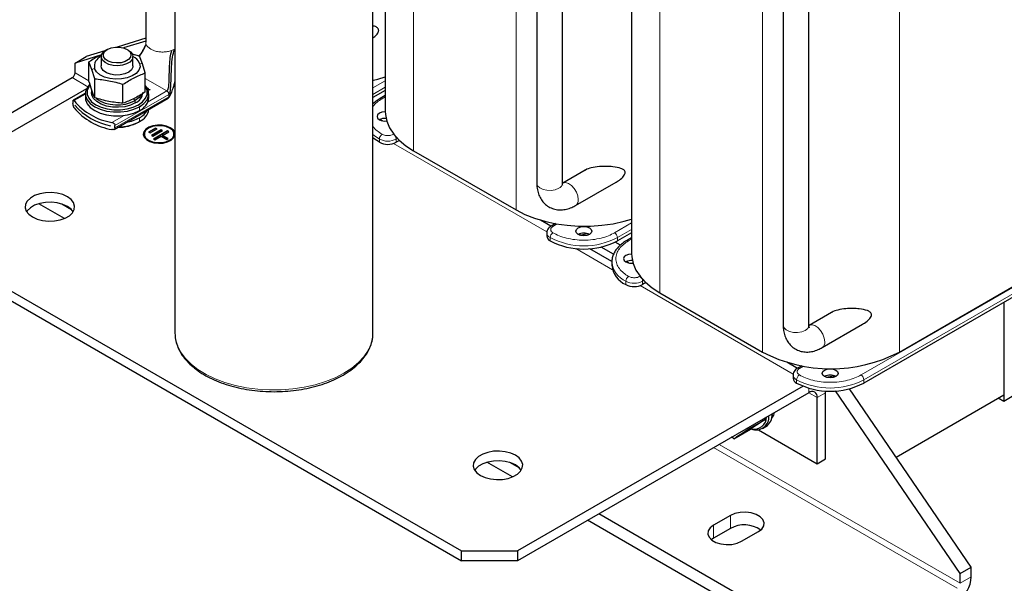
# Model space of a CAD drawing. Header units: millimetres. Extents: x 5 to 418, y 2 to 292.
# Tile 38 of 52: x 318 to 385, y 56 to 94. Entities that reach past the tile are written whole.
import ezdxf

# ---------------------------------------------------------------- set-up
doc = ezdxf.new("R2010")
doc.units = ezdxf.units.MM

msp = doc.modelspace()

# ---------------------------------------------------------------- linework, layer by layer
at = {"color": 7, "linetype": 'Continuous', "lineweight": 25}
for p, q in [((342.9795, 113.8191), (342.9795, 88.0599)), ((353.1866, 106.2052), (353.1866, 83.2221)), ((354.9199, 83.2221), (354.9199, 106.2052)), ((359.5729, 104.2399), (359.5729, 78.4807)), ((328.8227, 103.391), (328.8227, 73.1246)), ((342.156, 73.1246), (342.156, 103.391)), ((369.78, 97.9214), (369.78, 73.6429)), ((371.5133, 73.6429), (371.5133, 97.9214)), ((326.8607, 95.3154), (326.8607, 92.7025)), ((326.8607, 92.9902), (324.9321, 92.3869)), ((324.2698, 92.229), (324.1755, 92.1746)), ((326.8607, 92.7908), (325.3681, 92.3238)), ((325.6842, 92.1746), (325.5899, 92.229)), ((323.8735, 91.8563), (322.1014, 91.3019)), ((322.1014, 91.3019), (322.8557, 91.7373)), ((324.1012, 92.127), (322.8557, 91.7373)), ((323.8632, 91.7392), (323.8632, 91.1078)), ((326.4325, 91.7715), (325.9456, 91.8966)), ((325.9965, 91.1078), (325.9965, 91.7392)), ((326.6293, 91.2637), (326.4325, 91.7715)), ((322.1014, 90.6487), (322.1014, 91.3019)), ((323.2304, 90.8702), (323.0336, 91.3779)), ((323.0336, 90.0963), (323.0336, 91.3779)), ((323.4272, 90.2451), (323.2304, 90.8702)), ((323.884, 90.9867), (323.8632, 91.1078)), ((326.8262, 90.6386), (326.6293, 91.2637)), ((314.1818, 85.859), (321.9129, 90.3221)), ((323.4272, 88.9634), (323.4272, 90.2451)), ((326.8262, 89.357), (326.8262, 90.6386)), ((322.8795, 89.5753), (310.4106, 82.3772)), ((325.3235, 88.5938), (325.3235, 89.8754)), ((326.9519, 89.6277), (326.9899, 89.6058)), ((326.9899, 89.584), (326.9698, 89.5957)), ((326.9792, 89.5431), (326.9792, 89.5649)), ((327.0216, 89.4772), (327.103, 89.5242)), ((327.1314, 89.5078), (327.0306, 89.4496)), ((322.7981, 89.2825), (321.9793, 88.8099)), ((322.7965, 89.2352), (322.7965, 88.9739)), ((323.1965, 89.4965), (323.1965, 89.3223)), ((324.7267, 86.8383), (328.3778, 88.946)), ((327.103, 89.5024), (327.0277, 89.4589)), ((327.0632, 88.9739), (327.0632, 89.2352)), ((342.9795, 89.4555), (342.156, 88.9802)), ((342.9795, 89.1104), (342.6439, 88.9167)), ((321.9589, 88.7319), (321.9589, 88.5722)), ((322.0733, 88.4776), (322.0733, 88.4797)), ((322.0733, 88.4776), (322.0744, 88.4782)), ((342.2219, 88.614), (342.156, 88.652)), ((324.4869, 87.0864), (324.4869, 87.0842)), ((324.7873, 86.9394), (324.7873, 87.0991)), ((326.3629, 87.3192), (326.4384, 87.3627)), ((327.5226, 86.9219), (327.0512, 86.6497)), ((327.5226, 86.9001), (327.07, 86.6388)), ((327.1455, 86.5953), (327.6169, 86.8674)), ((327.6169, 86.8674), (327.5226, 86.9219)), ((327.5226, 86.9001), (327.5226, 86.9219)), ((327.598, 86.8565), (327.5226, 86.9001)), ((342.7895, 87.4155), (342.6279, 87.5088)), ((326.7583, 86.5137), (326.7583, 86.4919)), ((327.0512, 86.6497), (327.1455, 86.5953)), ((327.8997, 86.813), (327.2397, 86.432)), ((327.2397, 86.432), (327.334, 86.3776)), ((327.8997, 86.7912), (327.2586, 86.4211)), ((327.334, 86.3776), (327.994, 86.7586)), ((328.324, 86.7314), (327.3812, 86.1871)), ((328.324, 86.7096), (327.4, 86.1762)), ((327.4755, 86.1327), (327.8997, 86.3776)), ((327.994, 86.7586), (327.8997, 86.813)), ((327.8997, 86.7912), (327.8997, 86.813)), ((327.9751, 86.7477), (327.8997, 86.7912)), ((327.8997, 86.3776), (328.2768, 86.1599)), ((327.994, 86.432), (328.4183, 86.6769)), ((328.3711, 86.2143), (327.994, 86.432)), ((327.994, 86.4102), (327.994, 86.432)), ((328.3523, 86.2034), (327.994, 86.4102)), ((328.2768, 86.1599), (328.3711, 86.2143)), ((328.4183, 86.6769), (328.324, 86.7314)), ((328.324, 86.7096), (328.324, 86.7314)), ((328.3994, 86.666), (328.324, 86.7096)), ((328.7583, 86.4919), (328.7583, 86.5137)), ((327.3812, 86.1871), (327.4755, 86.1327)), ((343.9414, 86.0921), (343.7201, 85.9643)), ((344.8891, 85.3984), (351.7905, 81.4143)), ((356.4465, 84.0802), (354.9399, 83.2104)), ((355.8065, 81.7093), (358.5338, 83.2838)), ((321.3775, 80.8341), (319.6632, 81.8237)), ((321.8686, 81.4216), (321.2005, 81.8073)), ((354.1427, 80.3139), (353.43, 80.7253)), ((354.4392, 80.4863), (354.1462, 80.3172)), ((310.4106, 80.2001), (348.123, 58.4292)), ((353.8566, 79.8685), (353.8566, 79.6508)), ((356.0782, 79.7138), (356.6017, 79.8145)), ((356.1774, 79.6868), (356.1176, 79.7214)), ((359.5729, 79.8764), (358.6164, 79.3242)), ((310.4106, 79.5469), (348.123, 57.776)), ((358.3622, 78.4255), (357.5219, 78.9106)), ((358.8153, 79.0348), (358.4602, 79.2398)), ((359.5729, 79.5312), (359.2374, 79.3375)), ((391.1056, 78.9214), (375.2099, 69.745)), ((358.2455, 77.9454), (356.7675, 78.7986)), ((377.6046, 71.8351), (388.8052, 78.3011)), ((358.2461, 77.9613), (358.2449, 77.9091)), ((358.2449, 77.9091), (358.2449, 77.6914)), ((359.3829, 77.8363), (359.2213, 77.9296)), ((360.5349, 76.5129), (360.3135, 76.3851)), ((361.4826, 75.8192), (368.3839, 71.8351)), ((384.6285, 75.1823), (384.6285, 68.5077)), ((384.6285, 75.1823), (384.6285, 68.9432)), ((373.04, 74.501), (371.5333, 73.6312)), ((372.3999, 72.1301), (375.1273, 73.7046)), ((328.8227, 73.1246), (328.8304, 72.939)), ((342.1514, 72.9817), (342.156, 73.1246)), ((370.7361, 70.7347), (370.0235, 71.1461)), ((370.4501, 70.2893), (370.4501, 70.0716)), ((371.0326, 70.9071), (370.7396, 70.738)), ((372.6716, 70.1346), (373.1951, 70.2353)), ((371.1268, 69.532), (351.8942, 58.4292)), ((371.5046, 69.0968), (351.8942, 57.776)), ((372.636, 69.0967), (372.6313, 69.213)), ((372.636, 64.633), (372.636, 69.0967)), ((381.687, 56.9039), (373.2973, 69.215)), ((382.4412, 57.3393), (374.2473, 69.3633)), ((372.0703, 64.3064), (372.0703, 68.7702)), ((377.3837, 64.7608), (384.6285, 68.9432)), ((384.6285, 68.5077), (384.2513, 68.7254)), ((385.1942, 68.8343), (384.6285, 68.5077)), ((367.4254, 66.6297), (368.5353, 67.2704)), ((368.5183, 67.3728), (368.5353, 67.2704)), ((366.4581, 65.9952), (367.568, 66.6359)), ((367.4254, 66.6297), (367.3972, 66.7257)), ((368.1131, 66.5909), (372.0703, 64.3064)), ((368.3851, 66.6827), (368.6114, 66.8134)), ((366.4581, 65.9952), (366.3028, 66.1115)), ((351.5474, 63.4174), (349.8331, 64.407)), ((352.0385, 64.0049), (351.3704, 64.3905)), ((372.0703, 64.3064), (372.636, 64.633)), ((373.7674, 50.5901), (356.6069, 60.4966)), ((373.7674, 51.461), (357.3613, 60.9321)), ((366.2249, 60.8225), (365.0935, 60.1694)), ((366.2249, 59.9515), (365.0935, 59.2984)), ((366.9791, 59.0809), (368.1105, 59.734)), ((365.0935, 59.2984), (364.9369, 59.1896)), ((348.123, 58.4292), (351.8942, 58.4292)), ((348.123, 57.776), (348.123, 58.4292)), ((351.8942, 58.4292), (351.8942, 57.776)), ((351.8942, 57.776), (348.123, 57.776)), ((381.687, 56.9039), (382.4412, 57.3393)), ((382.4412, 56.6861), (382.4412, 57.3393)), ((381.687, 56.2507), (381.687, 56.9039))]:
    msp.add_line(p, q, dxfattribs=at)
at = {"color": 7, "linetype": 'Continuous', "lineweight": 18}
for p, q in [((344.8891, 112.1809), (344.8891, 85.3984)), ((351.7905, 108.1969), (351.7905, 81.4143)), ((361.4826, 102.6017), (361.4826, 75.8192)), ((368.3839, 98.6177), (368.3839, 71.8351)), ((377.6046, 98.6177), (377.6046, 71.8351)), ((326.9986, 92.3897), (327.1926, 92.2398)), ((327.1926, 92.2398), (327.4521, 92.1278)), ((328.594, 92.1474), (328.7954, 92.2398)), ((323.4134, 90.9322), (323.2304, 90.8702)), ((326.4463, 91.2834), (326.6293, 91.2637)), ((322.9649, 89.7147), (321.9129, 90.3221)), ((323.0336, 90.1106), (322.1014, 90.6487)), ((328.28, 89.4347), (326.8262, 90.274)), ((326.9899, 89.584), (326.9899, 89.6058)), ((327.103, 89.5242), (327.103, 89.5024)), ((327.1314, 89.5078), (327.1314, 89.5242)), ((342.9795, 90.1087), (342.156, 89.6334)), ((342.156, 89.1979), (342.9795, 89.6733)), ((322.7965, 89.2155), (322.0332, 88.7748)), ((324.7873, 87.0991), (328.4183, 89.1952)), ((324.7873, 86.9394), (328.4183, 89.0355)), ((326.0313, 88.898), (326.1555, 88.7889)), ((327.0105, 88.7019), (328.28, 89.4347)), ((328.4183, 89.0355), (328.4183, 89.1952)), ((342.7772, 88.9035), (342.9795, 89.0202)), ((326.1555, 88.7889), (326.1555, 88.6147)), ((326.3629, 88.495), (326.4384, 88.3644)), ((326.4384, 88.1031), (326.4384, 88.3644)), ((324.5851, 87.3017), (325.4011, 87.7728)), ((326.4384, 87.624), (326.4384, 87.3627)), ((343.5504, 86.5196), (343.5315, 86.5087)), ((343.7201, 86.1821), (343.8023, 86.2295)), ((342.5887, 85.9643), (342.5887, 86.1821)), ((343.5483, 85.8889), (353.8642, 79.9337)), ((343.7201, 85.9643), (343.7201, 86.1821)), ((354.2795, 80.304), (354.5589, 80.4652)), ((359.5729, 80.5296), (358.4279, 79.8685)), ((358.6164, 79.5419), (359.5729, 80.0941)), ((354.0909, 79.3242), (354.0909, 79.5419)), ((358.6164, 79.3242), (358.6164, 79.5419)), ((359.3707, 79.3243), (359.5729, 79.441)), ((390.9171, 79.4658), (375.0213, 70.2893)), ((375.2099, 69.9628), (391.1056, 79.1392)), ((355.8108, 78.8099), (358.2912, 77.378)), ((360.1439, 76.9404), (360.1249, 76.9295)), ((359.1821, 76.3851), (359.1821, 76.6029)), ((360.1417, 76.3097), (370.4576, 70.3545)), ((360.3135, 76.6029), (360.3957, 76.6504)), ((360.3135, 76.3851), (360.3135, 76.6029)), ((370.873, 70.7248), (371.1523, 70.886)), ((370.6844, 69.745), (370.6844, 69.9628)), ((375.2099, 69.745), (375.2099, 69.9628)), ((371.5045, 69.0968), (372.0703, 68.7702)), ((371.5046, 69.0968), (371.5046, 69.4023)), ((372.636, 69.0967), (372.0703, 68.7702)), ((369.0494, 67.6667), (368.8231, 67.5361)), ((368.8025, 67.5369), (368.8231, 67.5361)), ((381.4984, 55.9241), (365.0923, 65.3951)), ((381.687, 56.2507), (365.4695, 65.6128)), ((366.2249, 60.8225), (366.2249, 59.9515)), ((365.0935, 60.1694), (365.0935, 59.2984)), ((381.687, 56.2507), (382.4412, 56.6861))]:
    msp.add_line(p, q, dxfattribs=at)
at = {"color": 7, "linetype": 'Continuous', "lineweight": 25, "flags": 128}
for points in [[(325.6842, 92.1746), (325.833, 92.0669), (325.9602, 91.8986), (325.9958, 91.7162), (325.9367, 91.5359), (325.7881, 91.3736), (325.5633, 91.2438), (325.2822, 91.158), (324.9698, 91.1239), (324.6538, 91.1445), (324.3624, 91.2179), (324.1214, 91.3376), (323.9522, 91.493), (323.8699, 91.6703), (323.8818, 91.8537), (323.9868, 92.027), (324.1756, 92.1747), (324.1756, 92.1747)], [(324.2699, 92.2291), (324.5199, 92.3322), (324.8144, 92.3828), (325.1214, 92.3755), (325.4076, 92.311), (325.6421, 92.1963), (325.7994, 92.044), (325.8624, 91.8704), (325.8244, 91.6944), (325.6895, 91.535), (325.4722, 91.4096), (325.1962, 91.3317), (324.8913, 91.3098), (324.5906, 91.3462), (324.3267, 91.437), (324.1281, 91.5723), (324.0164, 91.7376), (324.0037, 91.9148), (324.0914, 92.0848), (324.2699, 92.2291)], [(326.4463, 91.2834), (326.4734, 91.0508), (326.3952, 90.8221), (326.2173, 90.6129), (325.9515, 90.4374), (325.6162, 90.3076), (325.234, 90.2324), (324.8312, 90.2167), (324.4351, 90.2618), (324.0727, 90.3646), (323.7687, 90.518), (323.5438, 90.7116), (323.4134, 90.9322)], [(325.9965, 91.1078), (325.9893, 91.0364), (325.8993, 90.8509), (325.7143, 90.6905), (325.4526, 90.571), (325.1396, 90.504), (324.8062, 90.4962), (324.4849, 90.5482), (324.2071, 90.6549), (324, 90.806), (323.884, 90.9867)], [(342.1971, 90.153), (342.4833, 90.2227), (342.9795, 90.3666)], [(323.082, 89.8506), (322.9162, 89.6419), (322.8099, 89.3731), (322.8099, 89.0973), (322.9162, 88.8284), (323.1235, 88.58), (323.4214, 88.3644), (323.7949, 88.1924), (324.2253, 88.0728), (324.691, 88.0114), (325.1687, 88.0114), (325.6345, 88.0728), (326.0649, 88.1924), (326.4384, 88.3644)], [(323.102, 89.8276), (323.0169, 89.7087), (322.9159, 89.4533), (322.9159, 89.1913), (323.0169, 88.9359), (323.2138, 88.6998), (323.4968, 88.495), (323.8516, 88.3316), (324.2605, 88.218), (324.703, 88.1597), (325.1568, 88.1597), (325.5992, 88.218), (326.0081, 88.3316), (326.3629, 88.495)], [(326.3629, 88.495), (326.6459, 88.6998), (326.8428, 88.9359), (326.9438, 89.1913), (326.9438, 89.4533), (326.8428, 89.7087), (326.8262, 89.7351)], [(326.4384, 88.3644), (326.7362, 88.58), (326.9435, 88.8284), (327.0498, 89.0973), (327.0498, 89.3731), (326.9435, 89.6419), (326.8262, 89.7994)], [(322.7965, 88.9739), (322.8099, 88.836), (322.9162, 88.5671), (323.1235, 88.3187), (323.4214, 88.1031), (323.7949, 87.9311), (324.2253, 87.8115), (324.691, 87.7501), (325.1687, 87.7501), (325.6345, 87.8115), (326.0649, 87.9311), (326.4384, 88.1031)], [(326.1555, 88.6147), (325.8266, 88.466), (325.4455, 88.367), (325.0345, 88.3235), (324.6174, 88.338), (324.2185, 88.4098), (323.8609, 88.5346), (323.5654, 88.7052), (323.3492, 88.9116), (323.2249, 89.1419), (323.1965, 89.3223)], [(326.5801, 89.1903), (326.4132, 88.9788), (326.1555, 88.7889)], [(342.98, 88.0138), (342.9658, 88.0139), (342.7617, 87.9905), (342.5887, 87.9238), (342.4731, 87.8239), (342.4325, 87.7061), (342.4731, 87.5882), (342.5887, 87.4883)], [(342.9795, 88.0599), (342.9914, 87.8326), (343.0863, 87.3814), (343.2747, 86.9401), (343.5539, 86.5151), (343.9198, 86.1127), (344.367, 85.7386), (344.8891, 85.3984)], [(328.5125, 86.9273), (328.2567, 87.0363), (327.9566, 87.0969), (327.6389, 87.1038), (327.3317, 87.0563), (327.0625, 86.9586), (326.8551, 86.8195), (326.728, 86.6513), (326.6916, 86.4919)], [(328.5125, 86.9491), (328.2567, 87.0581), (327.9566, 87.1187), (327.6389, 87.1256), (327.3317, 87.078), (327.0625, 86.9804), (326.8551, 86.8413), (326.728, 86.673), (326.6924, 86.4906), (326.7515, 86.3103), (326.9001, 86.148), (327.1249, 86.0182), (327.406, 85.9324), (327.7184, 85.8983), (328.0344, 85.9189), (328.3258, 85.9923), (328.5668, 86.112), (328.736, 86.2674), (328.8183, 86.4447), (328.8227, 86.4732)], [(328.4654, 86.9219), (328.2123, 87.028), (327.9147, 87.0838), (327.6019, 87.0838), (327.3043, 87.028), (327.0512, 86.9219), (326.8673, 86.7757), (326.7706, 86.604), (326.7706, 86.4233), (326.8673, 86.2516), (327.0512, 86.1054), (327.3043, 85.9993), (327.6019, 85.9435), (327.9147, 85.9435), (328.2123, 85.9993), (328.4654, 86.1054), (328.6493, 86.2516), (328.746, 86.4233), (328.746, 86.604), (328.6493, 86.7757), (328.4654, 86.9219)], [(326.7583, 86.4919), (326.7706, 86.4016), (326.8673, 86.2298), (327.0512, 86.0837), (327.3043, 85.9775), (327.6019, 85.9217), (327.9147, 85.9217), (328.2123, 85.9775), (328.4654, 86.0837), (328.6493, 86.2298), (328.746, 86.4016), (328.7583, 86.4919)], [(342.5887, 85.9643), (342.2301, 86.211), (342.156, 86.2749)], [(321.5829, 82.2955), (321.2666, 82.4386), (320.9002, 82.5338), (320.505, 82.5756), (320.104, 82.5616), (319.7204, 82.4926), (319.3765, 82.3726), (319.0924, 82.2086), (318.8845, 82.0101), (318.765, 81.7886), (318.7408, 81.5571), (318.8132, 81.329), (318.9781, 81.1174), (319.2259, 80.9349), (319.5422, 80.7918), (319.9085, 80.6966), (320.3038, 80.6548), (320.7048, 80.6688), (321.0884, 80.7378), (321.4322, 80.8578), (321.7164, 81.0218), (321.9242, 81.2203), (322.0437, 81.4418), (322.068, 81.6733), (321.9956, 81.9014), (321.8307, 82.113), (321.5829, 82.2955)], [(321.5829, 81.6423), (321.2666, 81.7854), (320.9002, 81.8806), (320.505, 81.9224), (320.104, 81.9084), (319.7204, 81.8394), (319.3765, 81.7194), (319.0924, 81.5553), (318.8845, 81.3568), (318.8367, 81.2886)], [(321.9721, 81.2886), (321.8307, 81.4597), (321.5829, 81.6423)], [(351.7905, 81.4143), (352.3798, 81.1129), (353.0278, 80.8547), (353.7249, 80.6435), (354.4611, 80.4823), (355.2256, 80.3736), (356.0072, 80.3188), (356.7945, 80.3188), (357.5761, 80.3736), (358.3406, 80.4823), (359.0767, 80.6435), (359.5729, 80.7874)], [(355.9766, 79.7597), (355.861, 79.8596), (355.8204, 79.9774), (355.861, 80.0952), (355.9766, 80.1951), (356.1496, 80.2618), (356.3537, 80.2853), (356.5578, 80.2618), (356.7308, 80.1951), (356.8464, 80.0952), (356.887, 79.9774), (356.8464, 79.8596), (356.7308, 79.7597), (356.5578, 79.6929), (356.3537, 79.6695), (356.1496, 79.6929), (355.9766, 79.7597)], [(359.5734, 78.4346), (359.5592, 78.4348), (359.3551, 78.4113), (359.1821, 78.3446), (359.0665, 78.2447), (359.0259, 78.1269), (359.0665, 78.009), (359.1821, 77.9092)], [(359.5729, 78.4807), (359.5848, 78.2534), (359.6797, 77.8022), (359.8681, 77.3609), (360.1473, 76.9359), (360.5132, 76.5335), (360.9605, 76.1594), (361.4826, 75.8192)], [(372.57, 70.1805), (372.4544, 70.2804), (372.4138, 70.3982), (372.4544, 70.516), (372.57, 70.6159), (372.743, 70.6827), (372.9471, 70.7061), (373.1512, 70.6827), (373.3243, 70.6159), (373.4399, 70.516), (373.4805, 70.3982), (373.4399, 70.2804), (373.3243, 70.1805), (373.1512, 70.1138), (372.9471, 70.0903), (372.743, 70.1138), (372.57, 70.1805)], [(369.0056, 67.3828), (369.1412, 67.5909), (369.2019, 67.7675)], [(351.7528, 64.8788), (351.4365, 65.0219), (351.0701, 65.1171), (350.6749, 65.1589), (350.2738, 65.1449), (349.8903, 65.0759), (349.5464, 64.9559), (349.2623, 64.7919), (349.0544, 64.5934), (348.9349, 64.3719), (348.9106, 64.1404), (348.9831, 63.9123), (349.148, 63.7007), (349.3958, 63.5182), (349.712, 63.3751), (350.0784, 63.2799), (350.4736, 63.2381), (350.8747, 63.2521), (351.2583, 63.3211), (351.6021, 63.4411), (351.8862, 63.6051), (352.0941, 63.8036), (352.2136, 64.0251), (352.2379, 64.2566), (352.1655, 64.4847), (352.0006, 64.6963), (351.7528, 64.8788)], [(351.7528, 64.2256), (351.4365, 64.3687), (351.0701, 64.4638), (350.6749, 64.5057), (350.2738, 64.4917), (349.8903, 64.4226), (349.5464, 64.3027), (349.2623, 64.1386), (349.0544, 63.9401), (349.0066, 63.8719)], [(352.142, 63.8719), (352.0006, 64.043), (351.7528, 64.2256)], [(368.1105, 59.734), (368.3379, 59.9094), (368.4706, 60.1146), (368.4976, 60.3332), (368.417, 60.5472), (368.2351, 60.7395), (367.9667, 60.8944), (367.6337, 60.9994), (367.2628, 61.046), (366.8843, 61.0304), (366.5287, 60.9538), (366.2249, 60.8225)], [(365.0935, 60.1694), (364.8661, 59.994), (364.7335, 59.7887), (364.7064, 59.5702), (364.7871, 59.3561), (364.969, 59.1639), (365.2373, 59.0089), (365.5704, 58.9039), (365.9412, 58.8574), (366.3198, 58.873), (366.6753, 58.9496), (366.9791, 59.0809)]]:
    msp.add_lwpolyline(points, dxfattribs=at)
at = {"color": 7, "linetype": 'Continuous', "lineweight": 18, "flags": 128}
for points in [[(342.156, 86.4927), (342.2301, 86.4287), (342.5887, 86.1821)], [(353.1866, 83.2221), (353.1873, 83.2014), (353.2459, 83.0402), (353.3919, 82.8987), (353.6096, 82.7923), (353.8754, 82.7324), (354.1604, 82.7256), (354.4339, 82.7726), (354.6661, 82.8683)], [(355.986, 82.1061), (355.9528, 82.355), (355.8568, 82.6153), (355.7084, 82.8588), (355.5236, 83.059), (355.3226, 83.1943), (355.127, 83.25), (354.9581, 83.2201), (354.9362, 83.2083)], [(369.78, 73.6429), (369.7808, 73.6222), (369.8393, 73.461), (369.9853, 73.3195), (370.203, 73.2131), (370.4688, 73.1532), (370.7539, 73.1464), (371.0273, 73.1934), (371.2595, 73.2891)], [(372.5794, 72.5269), (372.5462, 72.7758), (372.4502, 73.0361), (372.3018, 73.2796), (372.117, 73.4798), (371.916, 73.6151), (371.7204, 73.6708), (371.5516, 73.6409), (371.5296, 73.6291)], [(328.8304, 72.939), (328.8585, 72.7261), (328.9867, 72.2761), (329.2062, 71.8381), (329.5138, 71.4181), (329.9054, 71.0221), (330.3753, 70.6556), (330.917, 70.3238), (331.523, 70.0313), (332.1846, 69.7822), (332.8925, 69.58), (333.637, 69.4276), (334.4074, 69.327), (335.193, 69.2798), (335.9828, 69.2866), (336.7657, 69.3472), (337.5306, 69.4609), (338.2669, 69.626), (338.9642, 69.8402), (339.6127, 70.1005), (340.2034, 70.4032)], [(340.2034, 70.4032), (340.7278, 70.7442), (341.1788, 71.1186), (341.5498, 71.5211), (341.8358, 71.9462), (342.0327, 72.3878), (342.1377, 72.8397), (342.1514, 72.9817)]]:
    msp.add_lwpolyline(points, dxfattribs=at)
at = {"color": 7, "linetype": 'Continuous', "lineweight": 25}
for centre, radius, start, end in [((324.1116, 91.0844), 0.7146, 110.312873, 192.297288), ((325.5655, 90.8925), 0.9636, 23.931518, 63.454058), ((321.692, 90.6673), 0.4098, 302.605478, 357.394522), ((323.8949, 89.5219), 0.6988, 182.08046, 220.429438), ((324.9427, 91.0228), 2.5419, 235.567683, 298.497676), ((325.8252, 89.3876), 0.8405, 293.138126, 355.541733), ((326.0186, 89.0638), 1.0484, 293.599171, 355.080688), ((325.2695, 91.434), 4.1887, 219.409404, 260.595972), ((325.2695, 90.955), 4.1887, 219.409404, 260.595972), ((325.2598, 91.2124), 4.1978, 220.615431, 259.389946), ((325.2598, 91.2102), 4.1978, 220.615431, 259.389946), ((326.0062, 88.3375), 1.0663, 293.913305, 351.845185), ((325.0861, 90.0939), 2.8159, 279.632862, 298.700317), ((325.853, 88.7655), 1.2828, 297.149417, 330.440425), ((342.963, 86.7616), 0.8174, 85.045342, 117.24678), ((324.9827, 89.9287), 2.952, 269.684167, 297.875152), ((324.9898, 90.0979), 3.0951, 270.408353, 297.904861), ((328.2931, 86.4575), 0.5383, 10.329268, 65.941421), ((328.2931, 86.4358), 0.5383, 10.329268, 65.941421), ((342.9654, 88.2222), 0.8249, 242.829, 277.909376), ((343.1544, 87.0561), 1.2296, 242.609672, 297.390328), ((354.257, 79.6907), 0.4024, 185.694799, 245.625342), ((356.3537, 79.0317), 0.8198, 62.615753, 117.384247), ((356.3537, 83.6673), 4.8972, 242.480539, 297.519461), ((359.8057, 77.822), 1.5663, 184.782266, 246.537875), ((359.5588, 78.643), 0.8249, 242.829, 277.909376), ((359.5564, 77.1824), 0.8174, 85.045342, 117.24678), ((359.7478, 77.4769), 1.2296, 242.609672, 297.390328), ((372.9943, 80.7007), 9.9927, 242.524312, 297.475688), ((370.8504, 70.1115), 0.4024, 185.694799, 245.625342), ((372.9471, 74.0881), 4.8972, 242.480539, 297.519461), ((372.9471, 69.4525), 0.8198, 62.615753, 117.384247), ((371.7255, 68.8261), 0.3494, 350.785963, 129.203285), ((368.0722, 67.6292), 0.9779, 303.461556, 2.198349), ((367.9413, 67.4739), 0.884, 249.958565, 4.034106), ((367.8445, 67.4621), 0.8203, 256.256093, 359.675594), ((367.1578, 58.2408), 1.9486, 55.297885, 118.60389), ((380.3943, 56.7792), 2.0491, 302.605478, 357.394522)]:
    msp.add_arc(centre, radius, start, end, dxfattribs=at)
at = {"color": 7, "linetype": 'Continuous', "lineweight": 18}
for centre, radius, start, end in [((342.6989, 88.7937), 0.1349, 54.470214, 113.305795), ((342.9981, 86.1634), 0.4098, 122.605478, 177.394522), ((343.3107, 86.1634), 0.4098, 2.605478, 57.394522), ((343.1544, 87.2738), 1.2296, 242.609672, 297.390328), ((354.5042, 83.2524), 0.4168, 292.848588, 355.831271), ((355.5723, 82.0542), 0.4169, 304.198275, 7.143199), ((354.2014, 80.1949), 0.1342, 54.387384, 114.250184), ((354.2579, 79.9095), 0.4037, 186.334318, 245.569374), ((354.5003, 79.5233), 0.4098, 122.605478, 177.394522), ((358.207, 79.5233), 0.4098, 2.605478, 57.394522), ((356.3537, 83.885), 4.8972, 242.480539, 297.519461), ((359.2923, 79.2145), 0.1349, 54.470214, 113.305795), ((359.8444, 78.0675), 1.6074, 185.653377, 245.666764), ((359.5915, 76.5842), 0.4098, 122.605478, 177.394522), ((359.9041, 76.5842), 0.4098, 2.605478, 57.394522), ((359.7478, 77.6946), 1.2296, 242.609672, 297.390328), ((371.0977, 73.6732), 0.4168, 292.848588, 355.831271), ((372.1657, 72.475), 0.4169, 304.198275, 7.143199), ((370.8514, 70.3303), 0.4037, 186.334318, 245.569374), ((371.0938, 69.9441), 0.4098, 122.605478, 177.394522), ((370.7948, 70.6157), 0.1342, 54.387384, 114.250184), ((374.8005, 69.9441), 0.4098, 2.605478, 57.394522), ((372.9471, 74.3058), 4.8972, 242.480539, 297.519461)]:
    msp.add_arc(centre, radius, start, end, dxfattribs=at)
at = {"color": 7, "linetype": 'Continuous', "lineweight": 25}
for points, knots in [([(342.5449, 93.5051), (342.5407, 93.5358), (342.531, 93.606), (342.4353, 93.7061), (342.3103, 93.7785), (342.1931, 93.7991), (342.156, 93.8056)], [0, 0, 0, 0, 0.17361571, 0.39707962, 0.8093254, 1, 1, 1, 1]), ([(342.156, 93.0121), (342.2371, 93.0712), (342.3608, 93.1613), (342.4809, 93.3125), (342.5368, 93.4196), (342.5426, 93.481), (342.5449, 93.5051)], [0, 0, 0, 0, 0.4423837, 0.6750919, 0.872295, 1, 1, 1, 1]), ([(326.8269, 92.4683), (326.7518, 92.3197), (326.6298, 92.0782), (326.4646, 91.8625), (326.401, 91.7796)], [0, 0, 0, 0, 0.61531414, 1, 1, 1, 1]), ([(326.4223, 91.7347), (326.508, 91.8684), (326.6811, 92.1384), (326.8168, 92.4381), (326.8853, 92.5894)], [0, 0, 0, 0, 0.4953779, 1, 1, 1, 1]), ([(328.4183, 89.1952), (328.4285, 89.2036), (328.4509, 89.2219), (328.4746, 89.2707), (328.514, 89.3934), (328.541, 89.6345), (328.5601, 89.999), (328.573, 90.4894), (328.597, 91.0649), (328.6427, 91.6802), (328.7466, 92.0612), (328.7954, 92.2398)], [0, 0, 0, 0, 0.01487924, 0.0325481, 0.054008, 0.14240616, 0.2626605, 0.40546694, 0.61323396, 0.81871395, 1, 1, 1, 1]), ([(323.8735, 91.8563), (323.8439, 91.8438), (323.564, 91.7258), (323.284, 91.5422), (323.0336, 91.3779)], [0, 0, 0, 0, 0.1054184, 1, 1, 1, 1]), ([(328.594, 92.1474), (328.554, 91.9931), (328.4685, 91.6637), (328.4376, 91.1189), (328.4237, 90.6066), (328.4165, 90.1666), (328.4007, 89.8372), (328.3746, 89.6177), (328.336, 89.5056), (328.3121, 89.46), (328.2902, 89.4428), (328.28, 89.4347)], [0, 0, 0, 0, 0.1795622, 0.3833626, 0.5901262, 0.7327213, 0.8532939, 0.9428217, 0.9650165, 0.9837174, 1, 1, 1, 1]), ([(323.4272, 90.2451), (323.7432, 90.2128), (324.3753, 90.1482), (325.0074, 89.9664), (325.3235, 89.8754)], [0, 0, 0, 0, 0.4999949, 1, 1, 1, 1]), ([(325.3235, 89.8754), (325.5739, 90.032), (326.0748, 90.345), (326.5757, 90.5408), (326.8262, 90.6386)], [0, 0, 0, 0, 0.4999949, 1, 1, 1, 1]), ([(323.4272, 88.9634), (323.3615, 89.1232), (323.2303, 89.4422), (323.0991, 89.8785), (323.0336, 90.0963)], [0, 0, 0, 0, 0.5008729, 1, 1, 1, 1]), ([(326.9899, 89.6058), (326.9972, 89.6009), (327.0117, 89.591), (327.0203, 89.572), (327.0191, 89.5523), (327.0078, 89.5355), (326.9948, 89.5272), (326.9899, 89.524)], [0, 0, 0, 0, 0.2120721, 0.4249187, 0.6288557, 0.8604484, 1, 1, 1, 1]), ([(327.0182, 89.5431), (327.0183, 89.547), (327.0185, 89.558), (327.0077, 89.5725), (326.9948, 89.5809), (326.9899, 89.584)], [0, 0, 0, 0, 0.2579416, 0.7209834, 1, 1, 1, 1]), ([(327.103, 89.5242), (327.1053, 89.5253), (327.1084, 89.5269), (327.1135, 89.5281), (327.1172, 89.5283), (327.1208, 89.5281), (327.1259, 89.5269), (327.1291, 89.5253), (327.1314, 89.5242)], [0, 0, 0, 0, 0.2731773, 0.3898787, 0.5, 0.6101213, 0.7268227, 1, 1, 1, 1]), ([(327.126, 89.5047), (327.1254, 89.505), (327.1239, 89.5057), (327.1208, 89.5063), (327.1172, 89.5066), (327.1135, 89.5063), (327.1084, 89.5052), (327.1053, 89.5035), (327.103, 89.5024)], [0, 0, 0, 0, 0.0837657, 0.2308797, 0.3696989, 0.508518, 0.6556321, 1, 1, 1, 1]), ([(327.1314, 89.5242), (327.1334, 89.5229), (327.1362, 89.521), (327.1381, 89.5181), (327.1386, 89.516), (327.1381, 89.5139), (327.1362, 89.5109), (327.1334, 89.5091), (327.1314, 89.5078)], [0, 0, 0, 0, 0.2731773, 0.3898787, 0.5, 0.6101213, 0.7268227, 1, 1, 1, 1]), ([(328.3803, 88.9475), (328.3927, 88.9578), (328.4608, 89.0149), (328.5536, 89.2225), (328.6676, 89.5062), (328.7564, 89.7974), (328.8049, 89.9674), (328.8222, 90.0366), (328.8227, 90.0383)], [0, 0, 0, 0, 0.043759, 0.2406038, 0.5568484, 0.8240511, 0.9956574, 1, 1, 1, 1]), ([(325.3235, 88.5938), (325.0074, 88.626), (324.3753, 88.6906), (323.7432, 88.8725), (323.4272, 88.9634)], [0, 0, 0, 0, 0.4999949, 1, 1, 1, 1]), ([(326.8262, 89.357), (326.5757, 89.2005), (326.0748, 88.8874), (325.5739, 88.6916), (325.3235, 88.5938)], [0, 0, 0, 0, 0.4999949, 1, 1, 1, 1]), ([(342.6483, 88.9137), (342.5999, 88.8867), (342.4508, 88.8035), (342.2848, 88.6808), (342.1846, 88.5779), (342.156, 88.5485)], [0, 0, 0, 0, 0.254931, 0.786812, 1, 1, 1, 1]), ([(321.9589, 88.7319), (321.9595, 88.7474), (321.9609, 88.7784), (321.9713, 88.8056), (321.9873, 88.8156), (322.0085, 88.8067), (322.0251, 88.7853), (322.0332, 88.7748)], [0, 0, 0, 0, 0.1893549, 0.3783934, 0.5758662, 0.7925045, 1, 1, 1, 1]), ([(322.0332, 88.2958), (322.0238, 88.3118), (322.0049, 88.3439), (321.9815, 88.4132), (321.9655, 88.4858), (321.9594, 88.5401), (321.959, 88.5656), (321.9589, 88.5722)], [0, 0, 0, 0, 0.2416502, 0.4835575, 0.7160096, 0.9261457, 1, 1, 1, 1]), ([(324.5851, 87.3017), (324.6093, 87.2942), (324.6577, 87.2792), (324.7221, 87.2336), (324.7679, 87.1781), (324.7858, 87.1307), (324.787, 87.1056), (324.7873, 87.0991)], [0, 0, 0, 0, 0.2416502, 0.4835575, 0.7160096, 0.9261457, 1, 1, 1, 1]), ([(324.7873, 86.9394), (324.7853, 86.9232), (324.7814, 86.8907), (324.7511, 86.852), (324.7059, 86.8252), (324.6483, 86.813), (324.6058, 86.8195), (324.5851, 86.8226)], [0, 0, 0, 0, 0.1893549, 0.3783934, 0.5758662, 0.7925045, 1, 1, 1, 1]), ([(359.1384, 83.9259), (359.1341, 83.9566), (359.1242, 84.0267), (359.0297, 84.1282), (358.7759, 84.2511), (358.3686, 84.3205), (357.8714, 84.3528), (357.3761, 84.3397), (356.9032, 84.2612), (356.57, 84.166), (356.4585, 84.0837), (356.4489, 84.0767)], [0, 0, 0, 0, 0.03705822, 0.08475653, 0.17275027, 0.37672898, 0.52865286, 0.6804053, 0.8562826, 0.98764616, 1, 1, 1, 1]), ([(358.531, 83.2888), (358.5779, 83.3144), (358.742, 83.4038), (358.9313, 83.5584), (359.0746, 83.733), (359.1302, 83.8404), (359.136, 83.9018), (359.1384, 83.9259)], [0, 0, 0, 0, 0.1712421, 0.5988276, 0.7662476, 0.9081237, 1, 1, 1, 1]), ([(353.1866, 83.2221), (353.189, 83.1375), (353.1954, 82.9192), (353.2606, 82.5881), (353.3956, 82.2462), (353.5898, 81.9532), (353.8429, 81.709), (354.1478, 81.5294), (354.4884, 81.4268), (354.8395, 81.4022), (355.1953, 81.4511), (355.5202, 81.5565), (355.7202, 81.6632), (355.8065, 81.7093)], [0, 0, 0, 0, 0.0649961, 0.1676907, 0.264922, 0.3577867, 0.4481736, 0.5449997, 0.6386865, 0.7312735, 0.8258313, 0.9248819, 1, 1, 1, 1]), ([(354.9417, 83.056), (354.9424, 83.0551), (354.9484, 83.0468), (354.9267, 83.0838), (354.9222, 83.1749), (354.9199, 83.2221)], [0, 0, 0, 0, 0.0598664, 0.5132614, 1, 1, 1, 1]), ([(354.1466, 80.3167), (354.1042, 80.2892), (354.015, 80.2314), (353.9166, 80.107), (353.8566, 79.9766), (353.8637, 79.8924), (353.866, 79.8642)], [0, 0, 0, 0, 0.2612359, 0.5493736, 0.8495961, 1, 1, 1, 1]), ([(359.2417, 79.3345), (359.1932, 79.3076), (359.0435, 79.2246), (358.8302, 79.0586), (358.606, 78.8383), (358.4271, 78.5916), (358.3061, 78.3203), (358.2457, 78.1081), (358.2515, 77.9894), (358.2524, 77.9696)], [0, 0, 0, 0, 0.0816436, 0.2519824, 0.4246969, 0.5999012, 0.7785075, 0.9630059, 1, 1, 1, 1]), ([(375.7318, 74.3467), (375.7275, 74.3774), (375.7177, 74.4475), (375.6232, 74.5491), (375.3693, 74.6719), (374.9621, 74.7413), (374.4649, 74.7736), (373.9695, 74.7605), (373.4966, 74.682), (373.1635, 74.5868), (373.0519, 74.5046), (373.0423, 74.4975)], [0, 0, 0, 0, 0.0370582, 0.0847565, 0.1727503, 0.376729, 0.5286529, 0.6804053, 0.8562826, 0.9876462, 1, 1, 1, 1]), ([(375.1244, 73.7096), (375.1713, 73.7352), (375.3355, 73.8246), (375.5247, 73.9792), (375.6681, 74.1538), (375.7236, 74.2613), (375.7295, 74.3226), (375.7318, 74.3467)], [0, 0, 0, 0, 0.1712421, 0.5988276, 0.7662476, 0.9081237, 1, 1, 1, 1]), ([(369.78, 73.6429), (369.7825, 73.5583), (369.7888, 73.34), (369.854, 73.009), (369.9891, 72.667), (370.1833, 72.374), (370.4363, 72.1298), (370.7412, 71.9502), (371.0819, 71.8476), (371.433, 71.823), (371.7887, 71.8719), (372.1137, 71.9773), (372.3137, 72.0841), (372.3999, 72.1301)], [0, 0, 0, 0, 0.0649961, 0.1676907, 0.264922, 0.3577867, 0.4481736, 0.5449997, 0.6386865, 0.7312735, 0.8258313, 0.9248819, 1, 1, 1, 1]), ([(371.5351, 73.4768), (371.5358, 73.4759), (371.5419, 73.4676), (371.5201, 73.5047), (371.5157, 73.5957), (371.5133, 73.6429)], [0, 0, 0, 0, 0.0598664, 0.5132614, 1, 1, 1, 1]), ([(340.1481, 70.2811), (340.2415, 70.337), (340.5119, 70.4989), (340.9124, 70.7945), (341.322, 71.1756), (341.6554, 71.5849), (341.9108, 72.0157), (342.073, 72.4616), (342.1496, 72.7829), (342.1469, 72.9526), (342.1466, 72.9706)], [0, 0, 0, 0, 0.0800425, 0.2318967, 0.383836, 0.535392, 0.6860325, 0.8351867, 0.982577, 1, 1, 1, 1]), ([(328.8395, 72.9246), (328.8405, 72.8829), (328.845, 72.6914), (328.9376, 72.3538), (329.1171, 71.9203), (329.3829, 71.503), (329.7245, 71.106), (330.1405, 70.7342), (330.6252, 70.3927), (331.1722, 70.0862), (331.7739, 69.8186), (332.4221, 69.5933), (333.1086, 69.4127), (333.8245, 69.2788), (334.5611, 69.1931), (335.3091, 69.1565), (336.0593, 69.1693), (336.8024, 69.2316), (337.5292, 69.3424), (338.2307, 69.5008), (338.8984, 69.7048), (339.5125, 69.9483), (339.9183, 70.15), (340.1189, 70.2645), (340.1481, 70.2811)], [0, 0, 0, 0, 0.0132183, 0.0607181, 0.1083734, 0.1564619, 0.2050687, 0.254108, 0.30342, 0.3528574, 0.402313, 0.4517359, 0.501114, 0.5504498, 0.5997529, 0.6490362, 0.698314, 0.7475997, 0.7969049, 0.8462449, 0.8956349, 0.9450881, 0.9919974, 1, 1, 1, 1]), ([(370.74, 70.7375), (370.6976, 70.7101), (370.6084, 70.6523), (370.51, 70.5278), (370.45, 70.3974), (370.4571, 70.3132), (370.4595, 70.285)], [0, 0, 0, 0, 0.2612359, 0.5493736, 0.8495961, 1, 1, 1, 1]), ([(368.5353, 67.2704), (368.3995, 67.1794), (368.1278, 66.9972), (367.7546, 66.7563), (367.568, 66.6359)], [0, 0, 0, 0, 0.4999949, 1, 1, 1, 1]), ([(366.4581, 65.9952), (366.5939, 66.0863), (366.8656, 66.2685), (367.2388, 66.5093), (367.4254, 66.6297)], [0, 0, 0, 0, 0.4999949, 1, 1, 1, 1])]:
    msp.add_open_spline(points, degree=3, knots=knots, dxfattribs=at)
at = {"color": 7, "linetype": 'Continuous', "lineweight": 18}
for points, knots in [([(326.8646, 92.7027), (326.8683, 92.6512), (326.8762, 92.5418), (326.9562, 92.4424), (326.9986, 92.3897)], [0, 0, 0, 0, 0.4703246, 1, 1, 1, 1]), ([(328.4183, 89.0355), (328.4271, 89.0422), (328.4469, 89.057), (328.474, 89.0938), (328.5213, 89.1715), (328.6124, 89.3786), (328.7202, 89.707), (328.7895, 89.9857), (328.8227, 90.1187)], [0, 0, 0, 0, 0.03257926, 0.07325456, 0.1227792, 0.27432579, 0.65351208, 1, 1, 1, 1]), ([(328.3777, 88.946), (328.3778, 88.946), (328.3927, 88.9489), (328.4112, 88.9783), (328.4159, 89.0165), (328.4183, 89.0355)], [0, 0, 0, 0, 0.00010213, 0.50005106, 1, 1, 1, 1]), ([(342.156, 88.3725), (342.1571, 88.3745), (342.2152, 88.4808), (342.4175, 88.6668), (342.6597, 88.8261), (342.7772, 88.9035)], [0, 0, 0, 0, 0.0100283, 0.5194078, 1, 1, 1, 1]), ([(342.7772, 86.5087), (342.6597, 86.586), (342.4175, 86.7453), (342.2152, 86.9313), (342.1571, 87.0376), (342.156, 87.0396)], [0, 0, 0, 0, 0.4805922, 0.9899717, 1, 1, 1, 1]), ([(343.5315, 86.5087), (343.479, 86.4842), (343.398, 86.4465), (343.2631, 86.4228), (343.1544, 86.4163), (343.0456, 86.4228), (342.9108, 86.4464), (342.8297, 86.4842), (342.7772, 86.5087)], [0, 0, 0, 0, 0.2394429, 0.3696359, 0.4999999, 0.6301929, 0.7605571, 1, 1, 1, 1]), ([(354.2795, 79.8685), (354.2372, 79.8988), (354.1718, 79.9456), (354.1308, 80.0235), (354.1195, 80.0862), (354.1308, 80.149), (354.1717, 80.2269), (354.2372, 80.2737), (354.2795, 80.304)], [0, 0, 0, 0, 0.23944295, 0.36963586, 0.49999992, 0.63019291, 0.76055705, 1, 1, 1, 1]), ([(358.4279, 79.8685), (358.2946, 79.7994), (358.0202, 79.657), (357.5182, 79.5004), (356.9551, 79.3963), (356.3537, 79.3606), (355.7523, 79.3963), (355.1892, 79.5004), (354.6872, 79.657), (354.4127, 79.7994), (354.2795, 79.8685)], [0, 0, 0, 0, 0.116516, 0.2400113, 0.3686408, 0.5, 0.6313592, 0.7599887, 0.883484, 1, 1, 1, 1]), ([(359.3707, 76.9295), (359.2509, 77.0064), (359.0042, 77.1648), (358.733, 77.4546), (358.5526, 77.7797), (358.4908, 78.1269), (358.5526, 78.4741), (358.733, 78.7991), (359.0042, 79.0889), (359.2509, 79.2474), (359.3707, 79.3243)], [0, 0, 0, 0, 0.116516, 0.2400113, 0.3686408, 0.5, 0.6313592, 0.7599887, 0.883484, 1, 1, 1, 1]), ([(360.1249, 76.9295), (360.0724, 76.905), (359.9914, 76.8673), (359.8566, 76.8436), (359.7479, 76.8371), (359.6391, 76.8436), (359.5042, 76.8672), (359.4232, 76.905), (359.3707, 76.9295)], [0, 0, 0, 0, 0.2394429, 0.3696359, 0.4999999, 0.6301929, 0.7605571, 1, 1, 1, 1]), ([(370.873, 70.2893), (370.8306, 70.3197), (370.7652, 70.3664), (370.7243, 70.4443), (370.713, 70.507), (370.7242, 70.5698), (370.7652, 70.6477), (370.8306, 70.6945), (370.873, 70.7248)], [0, 0, 0, 0, 0.2394429, 0.3696359, 0.4999999, 0.6301929, 0.7605571, 1, 1, 1, 1]), ([(375.0213, 70.2893), (374.8881, 70.2202), (374.6136, 70.0778), (374.1116, 69.9212), (373.5485, 69.8171), (372.9471, 69.7814), (372.3457, 69.8171), (371.7826, 69.9212), (371.2806, 70.0778), (371.0062, 70.2202), (370.873, 70.2893)], [0, 0, 0, 0, 0.116516, 0.2400113, 0.3686408, 0.5, 0.6313592, 0.7599887, 0.883484, 1, 1, 1, 1])]:
    msp.add_open_spline(points, degree=3, knots=knots, dxfattribs=at)
for points in [[(327.4521, 92.1278), (327.5435, 92.1041), (327.7261, 92.0568), (328.028, 92.0418), (328.3278, 92.0671), (328.5053, 92.1207), (328.594, 92.1474)], [(328.4014, 89.2813), (328.3947, 89.2972), (328.3811, 89.329), (328.3513, 89.3726), (328.3171, 89.41), (328.2923, 89.4265), (328.28, 89.4347)], [(328.4183, 89.1952), (328.4175, 89.209), (328.4161, 89.2365), (328.4063, 89.2664), (328.4014, 89.2813)]]:
    msp.add_open_spline(points, degree=3, dxfattribs=at)

doc.saveas('drawing.dxf')
